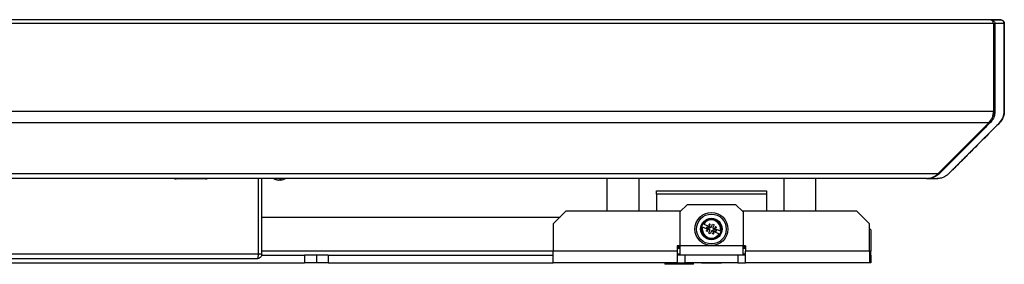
# Model space of a CAD drawing. Header units: millimetres. Extents: x 0 to 844, y -2 to 552.
# Tile 8 of 65: x 329 to 368, y 75 to 85. Entities that reach past the tile are written whole.
import ezdxf

# ---------------------------------------------------------------- set-up
doc = ezdxf.new("R2010")
doc.units = ezdxf.units.MM

msp = doc.modelspace()

# ---------------------------------------------------------------- linework, layer by layer
at = {"color": 7, "linetype": 'Continuous', "lineweight": 25}
for p, q in [((367.105729, 84.4732), (141.864257, 84.4732)), ((366.955729, 84.6232), (142.014257, 84.6232)), ((367.012989, 84.620374), (366.989501, 84.620952)), ((367.105729, 84.4732), (367.105729, 81.006226)), ((367.157683, 84.460978), (367.107453, 84.460978)), ((367.107453, 84.460978), (367.107453, 81.006226)), ((367.107453, 84.460978), (367.157684, 84.460381)), ((367.157695, 84.469772), (367.157683, 84.460978)), ((367.157683, 84.460978), (367.157684, 84.460381)), ((367.36149, 84.620952), (367.270399, 84.6232)), ((367.38489, 84.620374), (367.36149, 84.620952)), ((367.524993, 81.006226), (367.524993, 84.4732)), ((367.528776, 84.469771), (367.528777, 84.460381)), ((367.105729, 81.006226), (141.864257, 81.006226)), ((367.157919, 81.007426), (367.107453, 81.006226)), ((366.919741, 80.557213), (142.050244, 80.557213)), ((364.903716, 78.541188), (366.919741, 80.557213)), ((367.339006, 80.557213), (365.32298, 78.541188)), ((364.903716, 78.541188), (144.06627, 78.541188)), ((364.454703, 78.3552), (144.515282, 78.3552)), ((335.96575, 78.338056), (334.809235, 78.338056)), ((338.05651, 75.372904), (338.05651, 78.3552)), ((338.063581, 75.372904), (338.063581, 78.3552)), ((338.184993, 75.372904), (338.184993, 78.3552)), ((338.838588, 78.299363), (338.838257, 78.296892)), ((338.848413, 78.298189), (338.848277, 78.296892)), ((338.907618, 78.296892), (338.906611, 78.312441)), ((338.921709, 78.296892), (338.921572, 78.298189)), ((338.929708, 78.311986), (338.931728, 78.296892)), ((351.827493, 78.3552), (351.827493, 77.063752)), ((353.097493, 77.063752), (353.097493, 78.3552)), ((358.812493, 78.3552), (358.812493, 77.063752)), ((360.082493, 77.063752), (360.082493, 78.3552)), ((364.454703, 78.3552), (364.479838, 78.3552)), ((364.479838, 78.3552), (364.494909, 78.3552)), ((364.497048, 78.3552), (364.873967, 78.3552)), ((353.783293, 77.875536), (358.126693, 77.875536)), ((353.783293, 77.744807), (353.783293, 77.875536)), ((358.126693, 77.875536), (358.126693, 77.744807)), ((358.126693, 77.744807), (353.783293, 77.744807)), ((353.783293, 77.744807), (353.783293, 77.063752)), ((358.126693, 77.744807), (358.126693, 77.063752)), ((350.204993, 77.063752), (349.704993, 76.563752)), ((354.733209, 77.063752), (350.204993, 77.063752)), ((355.004993, 77.335536), (354.704993, 77.035536)), ((355.004993, 77.335536), (356.904993, 77.335536)), ((357.204993, 77.035536), (356.904993, 77.335536)), ((361.704993, 77.063752), (357.176777, 77.063752)), ((362.204993, 76.563752), (361.704993, 77.063752)), ((338.05651, 76.831752), (338.063581, 76.831752)), ((338.184993, 76.831752), (349.972993, 76.831752)), ((354.704993, 77.035536), (354.704993, 75.696089)), ((357.204993, 77.035536), (357.204993, 75.696089)), ((349.704993, 76.563752), (349.704993, 75.487936)), ((355.573125, 76.451412), (355.603752, 76.438712)), ((355.897233, 76.317012), (355.603752, 76.438712)), ((355.653779, 76.559351), (355.623151, 76.572051)), ((355.653779, 76.559351), (355.947259, 76.437651)), ((355.761528, 76.408632), (355.786541, 76.468951)), ((355.867087, 76.364859), (355.761528, 76.408632)), ((355.786541, 76.468951), (355.8921, 76.425178)), ((355.849794, 76.195301), (355.893567, 76.30086)), ((355.953886, 76.275846), (355.910113, 76.170287)), ((355.956099, 76.451658), (355.999872, 76.557217)), ((356.256207, 76.168154), (355.962727, 76.289853)), ((355.999872, 76.557217), (356.060192, 76.532204)), ((356.012753, 76.410492), (356.306233, 76.288793)), ((356.060192, 76.532204), (356.016419, 76.426645)), ((356.123444, 76.258553), (356.017885, 76.302326)), ((356.042899, 76.362646), (356.148458, 76.318873)), ((356.148458, 76.318873), (356.123444, 76.258553)), ((356.33686, 76.276092), (356.306233, 76.288793)), ((362.204993, 75.487936), (362.204993, 76.563752)), ((362.252493, 76.331752), (362.204993, 76.379252)), ((362.252493, 76.331752), (362.252493, 75.487936)), ((355.910113, 76.170287), (355.849794, 76.195301)), ((356.256207, 76.168154), (356.286834, 76.155453)), ((354.604993, 75.487936), (349.704993, 75.487936)), ((349.704993, 75.031752), (349.704993, 75.487936)), ((354.704993, 75.698736), (354.604993, 75.698736)), ((354.604993, 75.698736), (354.604993, 75.487936)), ((354.704993, 75.65932), (354.604993, 75.65932)), ((354.604993, 75.63932), (354.704993, 75.63932)), ((354.704993, 75.58932), (354.604993, 75.58932)), ((354.604993, 75.487936), (354.604993, 75.031752)), ((354.704993, 75.696089), (354.704993, 75.335536)), ((357.204993, 75.696089), (354.704993, 75.696089)), ((357.304993, 75.698736), (357.204993, 75.698736)), ((357.204993, 75.335536), (357.204993, 75.696089)), ((357.304993, 75.65932), (357.204993, 75.65932)), ((357.204993, 75.63932), (357.304993, 75.63932)), ((357.304993, 75.58932), (357.204993, 75.58932)), ((357.304993, 75.698736), (357.304993, 75.487936)), ((362.204993, 75.487936), (357.304993, 75.487936)), ((357.304993, 75.031752), (357.304993, 75.487936)), ((362.204993, 75.487936), (362.204993, 75.031752)), ((362.252493, 75.335536), (362.252493, 75.487936)), ((338.002621, 75.190532), (326.998793, 75.190532)), ((338.184993, 75.372904), (338.063581, 75.372904)), ((338.178511, 75.335536), (339.877493, 75.335536)), ((339.877493, 75.335536), (339.877493, 75.031752)), ((340.344993, 75.335536), (339.877493, 75.335536)), ((340.344993, 75.335536), (340.344993, 75.031752)), ((340.812493, 75.335536), (340.344993, 75.335536)), ((340.812493, 75.335536), (340.812493, 75.031752)), ((340.812493, 75.335536), (349.704993, 75.335536)), ((354.604993, 75.385536), (354.704993, 75.385536)), ((354.704993, 75.335536), (354.604993, 75.335536)), ((357.204993, 75.335536), (354.704993, 75.335536)), ((354.904993, 75.335536), (354.904993, 75.031752)), ((357.004993, 75.335536), (357.004993, 75.031752)), ((357.204993, 75.385536), (357.304993, 75.385536)), ((357.304993, 75.335536), (357.204993, 75.335536)), ((362.204993, 75.335536), (362.252493, 75.335536)), ((362.252493, 75.335536), (362.252493, 75.031752)), ((318.937493, 75.031752), (339.877493, 75.031752)), ((340.344993, 75.031752), (339.877493, 75.031752)), ((340.812493, 75.031752), (340.344993, 75.031752)), ((340.812493, 75.031752), (349.704993, 75.031752)), ((354.604993, 75.031752), (349.704993, 75.031752)), ((354.119993, 75.031752), (354.119993, 74.971752)), ((355.249993, 74.971752), (354.119993, 74.971752)), ((354.604993, 75.031752), (354.904993, 75.031752)), ((357.004993, 75.031752), (354.904993, 75.031752)), ((355.249993, 74.971752), (355.249993, 75.031752)), ((355.559993, 75.031498), (355.559993, 75.031752)), ((355.559993, 75.031498), (355.954993, 75.031498)), ((355.954993, 75.031498), (355.954993, 75.031752)), ((355.954993, 75.031498), (356.349993, 75.031498)), ((356.349993, 75.031498), (356.349993, 75.031752)), ((357.004993, 75.031752), (357.304993, 75.031752)), ((362.204993, 75.031752), (357.304993, 75.031752)), ((362.252493, 75.031752), (362.204993, 75.031752))]:
    msp.add_line(p, q, dxfattribs=at)
at = {"color": 8, "linetype": 'Continuous', "lineweight": 25}
for p, q in [((366.989501, 84.620952), (366.989458, 84.619359)), ((367.107453, 84.460978), (367.105729, 84.460978)), ((367.107453, 81.006226), (367.105729, 81.006226)), ((367.528996, 81.007426), (367.524993, 81.007323)), ((366.948724, 80.534645), (366.930298, 80.568024)), ((367.320577, 80.534645), (367.319225, 80.537432)), ((338.063581, 75.487936), (338.05651, 75.487936)), ((349.704993, 75.487936), (338.184993, 75.487936)), ((362.252493, 75.487936), (362.204993, 75.487936)), ((338.05651, 75.372904), (324.222256, 75.372904))]:
    msp.add_line(p, q, dxfattribs=at)
at = {"color": 7, "linetype": 'Continuous', "lineweight": 25, "flags": 128}
for points in [[(367.157684, 84.460381), (367.157697, 83.864432), (367.157768, 82.629882), (367.157839, 81.80769), (367.157919, 81.007426)], [(367.528777, 84.460381), (367.528783, 83.864432), (367.528816, 82.629882), (367.528849, 81.80769), (367.528885, 81.007423)], [(367.528778, 84.460381), (367.52879, 83.864432), (367.528856, 82.629882), (367.528922, 81.80769), (367.528996, 81.007426)]]:
    msp.add_lwpolyline(points, dxfattribs=at)
at = {"color": 7, "linetype": 'Continuous', "lineweight": 25}
for radius in [0.653, 0.5877, 0.42445, 0.3918]:
    msp.add_circle((355.954993, 76.363752), radius, dxfattribs=at)
for centre, radius, start, end in [((366.955729, 84.4732), 0.15, 0, 90), ((367.374993, 84.4732), 0.15, 0, 90), ((366.470729, 81.006226), 0.635, 315, 0), ((366.889993, 81.006226), 0.635, 315, 0), ((334.809235, 78.520456), 0.1824, 244.9594926, 270), ((335.96575, 78.520456), 0.1824, 270, 295.0405074), ((338.884993, 78.794188), 0.5, 241.3991652, 257.4258244), ((338.760835, 78.374525), 0.062543, 259.407018, 280.592982), ((338.872485, 78.738045), 0.442479, 253.8405231, 265.5635317), ((338.897968, 78.754234), 0.458726, 254.1048143, 265.5489811), ((338.842236, 78.378829), 0.084374, 283.8036959, 308.7727136), ((338.924875, 78.371124), 0.076212, 238.44522, 256.9126272), ((338.92815, 78.826744), 0.51476, 266.3158725, 273.6841275), ((338.872576, 78.749641), 0.454104, 274.4258078, 277.4426224), ((338.915546, 78.361444), 0.066549, 284.0726195, 313.3462768), ((338.897422, 78.738627), 0.443066, 274.4407807, 282.5695938), ((338.884993, 78.794188), 0.5, 282.5741756, 298.6008348), ((364.454703, 78.9902), 0.635, 270, 315), ((364.873967, 78.9902), 0.635, 270, 272.5024541), ((355.954993, 76.363752), 0.35915, 347.9530081, 147.0016447), ((355.954993, 76.363752), 0.35915, 167.9530081, 327.0016447), ((355.784328, 76.29314), 0.021767, 67.4773264, 157.4773264), ((355.784328, 76.29314), 0.021767, 247.4773264, 337.4773264), ((355.88438, 76.534417), 0.021767, 337.4773264, 157.4773264), ((355.848327, 76.319619), 0.048975, 356.948547, 67.4773264), ((355.88438, 76.534417), 0.021767, 247.4773264, 337.4773264), ((355.91086, 76.470418), 0.048975, 247.4773264, 318.0061058), ((355.848327, 76.319619), 0.048975, 337.4773264, 356.948547), ((355.91086, 76.470418), 0.048975, 318.0061058, 337.4773264), ((355.999126, 76.257087), 0.048975, 138.0061058, 157.4773264), ((355.999126, 76.257087), 0.048975, 67.4773264, 138.0061058), ((356.061658, 76.407885), 0.048975, 176.948547, 247.4773264), ((356.061658, 76.407885), 0.048975, 157.4773264, 176.948547), ((356.125658, 76.434365), 0.021767, 67.4773264, 157.4773264), ((356.125658, 76.434365), 0.021767, 247.4773264, 337.4773264), ((356.025605, 76.193087), 0.021767, 337.4773264, 157.4773264), ((356.025605, 76.193087), 0.021767, 247.4773264, 337.4773264)]:
    msp.add_arc(centre, radius, start, end, dxfattribs=at)
for points, knots in [([(367.270399, 84.6232), (367.263599, 84.6232), (367.25175, 84.6232), (367.215236, 84.6232), (367.173018, 84.6232), (367.121357, 84.6232), (367.061691, 84.6232), (367.006182, 84.6232), (366.969095, 84.6232), (366.955729, 84.6232)], [0, 0, 0, 0, 0.194991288, 0.339835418, 0.484674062, 0.629287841, 0.773895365, 0.918509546, 1, 1, 1, 1]), ([(367.012989, 84.620374), (367.036331, 84.616795), (367.074362, 84.610965), (367.11875, 84.577429), (367.144917, 84.538842), (367.15648, 84.501117), (367.1574, 84.477386), (367.157695, 84.469772)], [0, 0, 0, 0, 0.351954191, 0.573421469, 0.745364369, 0.918294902, 1, 1, 1, 1]), ([(367.012989, 84.620374), (367.03626, 84.620281), (367.095273, 84.620045), (367.186468, 84.61948), (367.256772, 84.619358), (367.312251, 84.619322), (367.358366, 84.619362), (367.390157, 84.619747), (367.38684, 84.620142), (367.38489, 84.620374)], [0, 0, 0, 0, 0.1125725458, 0.2854777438, 0.4329598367, 0.4861970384, 0.6359838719, 0.7860176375, 1, 1, 1, 1]), ([(367.528776, 84.469771), (367.528466, 84.469763), (367.522208, 84.469601), (367.491605, 84.469399), (367.421761, 84.469348), (367.336577, 84.469384), (367.255092, 84.469487), (367.183021, 84.469698), (367.157695, 84.469772)], [0, 0, 0, 0, 0.013399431, 0.27042499, 0.522412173, 0.611202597, 0.863375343, 1, 1, 1, 1]), ([(367.38489, 84.620374), (367.39639, 84.619281), (367.429279, 84.616155), (367.472656, 84.594107), (367.507875, 84.553746), (367.525737, 84.51275), (367.527849, 84.482881), (367.528776, 84.469771)], [0, 0, 0, 0, 0.175660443, 0.502372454, 0.680491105, 0.859758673, 1, 1, 1, 1]), ([(367.157919, 81.007426), (367.155283, 80.963529), (367.149535, 80.867816), (367.09486, 80.714089), (367.020058, 80.604889), (366.963249, 80.548948), (366.948724, 80.534645)], [0, 0, 0, 0, 0.226446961, 0.493740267, 0.870562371, 1, 1, 1, 1]), ([(367.107453, 81.006226), (367.105173, 80.961023), (367.101355, 80.8853), (367.074593, 80.820064), (367.063806, 80.793771)], [0, 0, 0, 0, 0.596943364, 1, 1, 1, 1]), ([(367.528885, 81.007423), (367.525217, 80.955641), (367.517863, 80.851814), (367.454601, 80.691892), (367.380612, 80.593892), (367.328632, 80.542714), (367.320532, 80.534739)], [0, 0, 0, 0, 0.267087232, 0.5355278, 0.927624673, 1, 1, 1, 1]), ([(367.528996, 81.007426), (367.528592, 80.962437), (367.528148, 80.91296), (367.513263, 80.869614), (367.511913, 80.865682)], [0, 0, 0, 0, 0.909292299, 1, 1, 1, 1]), ([(366.948724, 80.534645), (366.844553, 80.430458), (366.502806, 80.088656), (366.042298, 79.627997), (365.574652, 79.160464), (365.244355, 78.829649), (365.032295, 78.618675), (364.931656, 78.518552)], [0, 0, 0, 0, 0.154968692, 0.508396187, 0.685109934, 0.850560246, 1, 1, 1, 1]), ([(367.320532, 80.534739), (367.212756, 80.426956), (366.867396, 80.081573), (366.403268, 79.617338), (365.93744, 79.15165), (365.610715, 78.824452), (365.402307, 78.617075), (365.303471, 78.518727)], [0, 0, 0, 0, 0.160326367, 0.513754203, 0.690468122, 0.853206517, 1, 1, 1, 1]), ([(367.320577, 80.534645), (367.216406, 80.430458), (366.874657, 80.088656), (366.414142, 79.627997), (365.946501, 79.160464), (365.616181, 78.829649), (365.404168, 78.618675), (365.303551, 78.518552)], [0, 0, 0, 0, 0.154968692, 0.508396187, 0.685109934, 0.850560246, 1, 1, 1, 1]), ([(364.493169, 78.3552), (364.505037, 78.3552), (364.544427, 78.3552), (364.636232, 78.3552), (364.754992, 78.3552), (364.835298, 78.3552), (364.864261, 78.3552), (364.86973, 78.3552), (364.871403, 78.3552)], [0, 0, 0, 0, 0.0627967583, 0.208424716, 0.4992637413, 0.7901027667, 0.9357889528, 1, 1, 1, 1]), ([(364.931656, 78.518552), (364.876741, 78.478067), (364.781909, 78.408153), (364.63154, 78.362), (364.540801, 78.357486), (364.494858, 78.3552)], [0, 0, 0, 0, 0.404462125, 0.698468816, 1, 1, 1, 1]), ([(365.303471, 78.518727), (365.260264, 78.48552), (365.177393, 78.421829), (365.030083, 78.366125), (364.928088, 78.359113), (364.871164, 78.3552)], [0, 0, 0, 0, 0.324949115, 0.623249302, 1, 1, 1, 1]), ([(355.77599, 76.273033), (355.773821, 76.274193), (355.769484, 76.276513), (355.764903, 76.282475), (355.762444, 76.289474), (355.76247, 76.296083), (355.763606, 76.299994), (355.76422, 76.301474), (355.764221, 76.301477)], [0, 0, 0, 0, 0.214693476, 0.429386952, 0.644080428, 0.858773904, 0.999706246, 1, 1, 1, 1]), ([(355.792665, 76.313246), (355.794834, 76.312086), (355.799172, 76.309767), (355.803752, 76.303805), (355.806211, 76.296805), (355.806185, 76.290196), (355.805049, 76.286285), (355.804435, 76.284805), (355.804434, 76.284802)], [0, 0, 0, 0, 0.214693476, 0.429386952, 0.644080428, 0.858773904, 0.999706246, 1, 1, 1, 1]), ([(355.876042, 76.514311), (355.873874, 76.515471), (355.869536, 76.51779), (355.864955, 76.523752), (355.862496, 76.530752), (355.862523, 76.537361), (355.863659, 76.541272), (355.864272, 76.542752), (355.864274, 76.542755)], [0, 0, 0, 0, 0.214693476, 0.429386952, 0.644080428, 0.858773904, 0.999706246, 1, 1, 1, 1]), ([(356.11732, 76.414259), (356.115151, 76.415418), (356.110814, 76.417738), (356.106233, 76.4237), (356.103774, 76.4307), (356.1038, 76.437309), (356.104936, 76.441219), (356.10555, 76.4427), (356.105551, 76.442703)], [0, 0, 0, 0, 0.214693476, 0.429386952, 0.644080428, 0.858773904, 0.999706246, 1, 1, 1, 1]), ([(356.133995, 76.454471), (356.136164, 76.453312), (356.140502, 76.450992), (356.145082, 76.44503), (356.147541, 76.43803), (356.147515, 76.431421), (356.146379, 76.427511), (356.145766, 76.42603), (356.145764, 76.426027)], [0, 0, 0, 0, 0.214693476, 0.429386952, 0.644080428, 0.858773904, 0.999706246, 1, 1, 1, 1]), ([(356.017268, 76.172981), (356.015099, 76.174141), (356.010761, 76.17646), (356.006181, 76.182422), (356.003722, 76.189422), (356.003748, 76.196031), (356.004884, 76.199941), (356.005498, 76.201422), (356.005499, 76.201425)], [0, 0, 0, 0, 0.214693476, 0.429386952, 0.644080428, 0.858773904, 0.999706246, 1, 1, 1, 1]), ([(338.002621, 75.190532), (338.006936, 75.191412), (338.015376, 75.193132), (338.02634, 75.206576), (338.035694, 75.226289), (338.045522, 75.258789), (338.054432, 75.307917), (338.05584, 75.351964), (338.05651, 75.372904)], [0, 0, 0, 0, 0.14684238, 0.287201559, 0.421205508, 0.549001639, 0.785596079, 1, 1, 1, 1]), ([(338.184993, 75.372904), (338.182893, 75.351994), (338.178816, 75.311395), (338.148051, 75.257869), (338.103705, 75.217226), (338.052325, 75.194101), (338.017478, 75.191599), (338.002621, 75.190532)], [0, 0, 0, 0, 0.2142011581, 0.4158792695, 0.6244508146, 0.8398869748, 1, 1, 1, 1]), ([(338.063581, 75.372904), (338.063108, 75.367366), (338.062403, 75.359099), (338.059063, 75.348937), (338.056292, 75.344927), (338.054923, 75.342946)], [0, 0, 0, 0, 0.506619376, 0.756231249, 1, 1, 1, 1])]:
    msp.add_open_spline(points, degree=3, knots=knots, dxfattribs=at)
at = {"color": 8, "linetype": 'Continuous', "lineweight": 25}
msp.add_open_spline([(364.914197, 78.551668), (364.916871, 78.546606), (364.922698, 78.535575), (364.928511, 78.524529), (364.931656, 78.518552)], degree=3, knots=[0, 0, 0, 0, 0.4588787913, 1, 1, 1, 1], dxfattribs=at)

doc.saveas('drawing.dxf')
